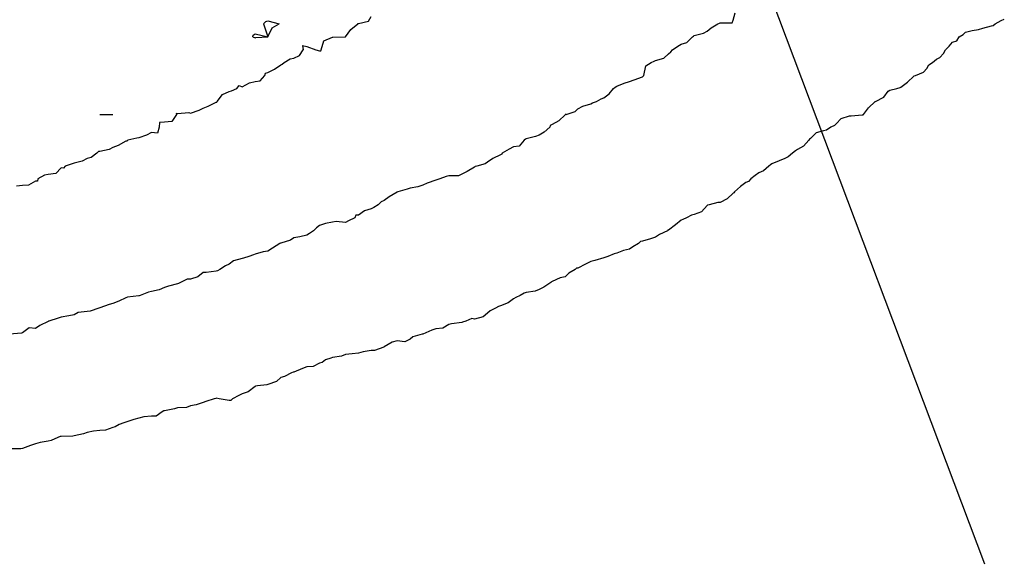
# Model space of a CAD drawing. Header units: inches. Extents: x 158323 to 160611, y 432808 to 437248.
# Tile 106 of 228: x 159478 to 159516, y 436768 to 436789. Entities that reach past the tile are written whole.
import ezdxf

# ---------------------------------------------------------------- set-up
doc = ezdxf.new("R2010")
doc.units = ezdxf.units.IN
doc.header["$MEASUREMENT"] = 0
doc.linetypes.add('CENTER', pattern=[0])
for name, color, linetype, lineweight in [('Hoogtelijn-bestaand 6.00 M', 7, 'Continuous', 15), ('Hoogtelijn-bestaand 7.00 M', 7, 'Continuous', 15), ('Hoogtelijn-bestaand 8.00 M', 7, 'Continuous', 15), ('Profielen', 3, 'Continuous', 60)]:
    doc.layers.add(name, color=color, linetype=linetype, lineweight=lineweight)

msp = doc.modelspace()

# ---------------------------------------------------------------- linework, layer by layer
at = {"layer": 'Hoogtelijn-bestaand 6.00 M', "color": 252, "linetype": 'Continuous', "lineweight": 25}
for p, q in [((159515.821, 436788.68, 6), (159515.89, 436788.75, 6)), ((159515.89, 436788.75, 6), (159516.126, 436788.874, 6)), ((159516.126, 436788.874, 6), (159516.25, 436788.926, 6)), ((159514.509, 436788.25, 6), (159514.66, 436788.34, 6)), ((159514.66, 436788.34, 6), (159514.75, 436788.423, 6)), ((159514.75, 436788.423, 6), (159515.01, 436788.49, 6)), ((159515.01, 436788.49, 6), (159515.25, 436788.535, 6)), ((159515.25, 436788.535, 6), (159515.423, 436788.577, 6)), ((159515.423, 436788.577, 6), (159515.75, 436788.677, 6)), ((159515.75, 436788.677, 6), (159515.821, 436788.68, 6)), ((159514.119, 436787.881, 6), (159514.25, 436788.042, 6)), ((159514.119, 436787.881, 6), (159514.25, 436788.042, 6)), ((159514.25, 436788.042, 6), (159514.411, 436788.089, 6)), ((159514.25, 436788.042, 6), (159514.411, 436788.089, 6)), ((159514.411, 436788.089, 6), (159514.509, 436788.25, 6)), ((159514.411, 436788.089, 6), (159514.509, 436788.25, 6)), ((159513.75, 436787.452, 6), (159513.903, 436787.597, 6)), ((159513.75, 436787.452, 6), (159513.903, 436787.597, 6)), ((159513.903, 436787.597, 6), (159513.974, 436787.75, 6)), ((159513.903, 436787.597, 6), (159513.974, 436787.75, 6)), ((159513.974, 436787.75, 6), (159514.119, 436787.881, 6)), ((159513.974, 436787.75, 6), (159514.119, 436787.881, 6)), ((159513.333, 436787.167, 6), (159513.469, 436787.25, 6)), ((159513.333, 436787.167, 6), (159513.469, 436787.25, 6)), ((159513.469, 436787.25, 6), (159513.622, 436787.378, 6)), ((159513.469, 436787.25, 6), (159513.622, 436787.378, 6)), ((159513.622, 436787.378, 6), (159513.75, 436787.452, 6)), ((159513.622, 436787.378, 6), (159513.75, 436787.452, 6)), ((159512.81, 436786.75, 6), (159513.123, 436786.877, 6)), ((159512.81, 436786.75, 6), (159513.123, 436786.877, 6)), ((159513.123, 436786.877, 6), (159513.25, 436787.025, 6)), ((159513.123, 436786.877, 6), (159513.25, 436787.025, 6)), ((159513.25, 436787.025, 6), (159513.333, 436787.167, 6)), ((159513.25, 436787.025, 6), (159513.333, 436787.167, 6)), ((159512.25, 436786.295, 6), (159512.5, 436786.5, 6)), ((159512.25, 436786.295, 6), (159512.5, 436786.5, 6)), ((159512.5, 436786.5, 6), (159512.75, 436786.726, 6)), ((159512.5, 436786.5, 6), (159512.75, 436786.726, 6)), ((159512.75, 436786.726, 6), (159512.766, 436786.734, 6)), ((159512.75, 436786.726, 6), (159512.766, 436786.734, 6)), ((159512.766, 436786.734, 6), (159512.81, 436786.75, 6)), ((159512.766, 436786.734, 6), (159512.81, 436786.75, 6)), ((159511.589, 436785.911, 6), (159511.75, 436786.142, 6)), ((159511.589, 436785.911, 6), (159511.75, 436786.142, 6)), ((159511.75, 436786.142, 6), (159511.814, 436786.186, 6)), ((159511.75, 436786.142, 6), (159511.814, 436786.186, 6)), ((159511.814, 436786.186, 6), (159512.092, 436786.25, 6)), ((159511.814, 436786.186, 6), (159512.092, 436786.25, 6)), ((159512.092, 436786.25, 6), (159512.218, 436786.283, 6)), ((159512.092, 436786.25, 6), (159512.218, 436786.283, 6)), ((159512.218, 436786.283, 6), (159512.25, 436786.295, 6)), ((159512.218, 436786.283, 6), (159512.25, 436786.295, 6)), ((159510.993, 436785.507, 6), (159511.25, 436785.741, 6)), ((159510.993, 436785.507, 6), (159511.25, 436785.741, 6)), ((159511.25, 436785.741, 6), (159511.254, 436785.746, 6)), ((159511.25, 436785.741, 6), (159511.254, 436785.746, 6)), ((159511.254, 436785.746, 6), (159511.26, 436785.75, 6)), ((159511.254, 436785.746, 6), (159511.26, 436785.75, 6)), ((159511.26, 436785.75, 6), (159511.589, 436785.911, 6)), ((159511.26, 436785.75, 6), (159511.589, 436785.911, 6)), ((159510.805, 436785.25, 6), (159510.993, 436785.507, 6)), ((159510.805, 436785.25, 6), (159510.993, 436785.507, 6))]:
    msp.add_line(p, q, dxfattribs=at)
msp.add_polyline3d([(159510.805, 436785.25, 6), (159510.777, 436785.223, 6), (159510.75, 436785.219, 6), (159510.323, 436785.177, 6), (159510.25, 436785.177, 6), (159509.922, 436785.078, 6), (159509.75, 436784.902, 6), (159509.676, 436784.824, 6), (159509.539, 436784.75, 6), (159509.367, 436784.633, 6), (159509.25, 436784.615, 6), (159508.963, 436784.537, 6), (159508.75, 436784.321, 6), (159508.712, 436784.288, 6), (159508.679, 436784.25, 6), (159508.481, 436784.019, 6), (159508.25, 436783.891, 6), (159508.163, 436783.837, 6), (159508.05, 436783.75, 6), (159507.89, 436783.61, 6), (159507.75, 436783.536, 6), (159507.542, 436783.458, 6), (159507.25, 436783.335, 6), (159507.202, 436783.298, 6), (159507.131, 436783.25, 6), (159506.936, 436783.064, 6), (159506.75, 436782.989, 6), (159506.613, 436782.887, 6), (159506.436, 436782.75, 6), (159506.344, 436782.656, 6), (159506.25, 436782.613, 6), (159506.037, 436782.463, 6), (159505.808, 436782.25, 6), (159505.784, 436782.216, 6), (159505.75, 436782.198, 6), (159505.522, 436781.978, 6), (159505.25, 436781.846, 6), (159505.158, 436781.842, 6), (159504.827, 436781.75, 6), (159504.765, 436781.735, 6), (159504.75, 436781.725, 6), (159504.525, 436781.475, 6), (159504.25, 436781.381, 6), (159504.146, 436781.354, 6), (159503.95, 436781.25, 6), (159503.813, 436781.187, 6), (159503.75, 436781.154, 6), (159503.522, 436780.978, 6), (159503.25, 436780.772, 6), (159503.232, 436780.768, 6), (159503.21, 436780.75, 6), (159502.901, 436780.599, 6), (159502.75, 436780.502, 6), (159502.56, 436780.44, 6), (159502.25, 436780.347, 6), (159502.164, 436780.336, 6), (159502.093, 436780.25, 6), (159501.878, 436780.122, 6), (159501.75, 436780.033, 6), (159501.518, 436779.982, 6), (159501.25, 436779.879, 6), (159501.15, 436779.85, 6), (159500.899, 436779.75, 6), (159500.785, 436779.716, 6), (159500.75, 436779.701, 6), (159500.408, 436779.592, 6), (159500.25, 436779.556, 6), (159500.04, 436779.46, 6), (159499.75, 436779.307, 6), (159499.696, 436779.304, 6), (159499.645, 436779.25, 6), (159499.393, 436779.107, 6), (159499.25, 436778.965, 6), (159499.067, 436778.933, 6), (159498.75, 436778.786, 6), (159498.731, 436778.769, 6), (159498.696, 436778.75, 6), (159498.433, 436778.567, 6), (159498.25, 436778.48, 6), (159498.092, 436778.408, 6), (159497.75, 436778.358, 6), (159497.662, 436778.338, 6), (159497.517, 436778.25, 6), (159497.339, 436778.161, 6), (159497.25, 436778.114, 6), (159497.045, 436777.955, 6), (159496.75, 436777.839, 6), (159496.677, 436777.823, 6), (159496.561, 436777.75, 6), (159496.348, 436777.652, 6), (159496.25, 436777.562, 6), (159496.085, 436777.415, 6), (159495.75, 436777.332, 6), (159495.645, 436777.355, 6), (159495.406, 436777.25, 6), (159495.286, 436777.214, 6), (159495.25, 436777.195, 6), (159494.854, 436777.146, 6), (159494.75, 436777.122, 6), (159494.513, 436776.987, 6), (159494.25, 436776.952, 6), (159494.1, 436776.9, 6), (159493.75, 436776.755, 6), (159493.746, 436776.754, 6), (159493.725, 436776.75, 6), (159493.359, 436776.641, 6), (159493.25, 436776.56, 6), (159493.051, 436776.449, 6), (159492.75, 436776.489, 6), (159492.563, 436776.437, 6), (159492.25, 436776.257, 6), (159492.246, 436776.254, 6), (159492.231, 436776.25, 6), (159491.879, 436776.121, 6), (159491.75, 436776.113, 6), (159491.439, 436776.061, 6), (159491.25, 436776.018, 6), (159491.013, 436775.987, 6), (159490.75, 436775.957, 6), (159490.599, 436775.901, 6), (159490.25, 436775.851, 6), (159490.179, 436775.821, 6), (159489.981, 436775.75, 6), (159489.846, 436775.654, 6), (159489.75, 436775.628, 6), (159489.498, 436775.502, 6), (159489.25, 436775.481, 6), (159489.084, 436775.416, 6), (159488.75, 436775.28, 6), (159488.723, 436775.277, 6), (159488.659, 436775.25, 6), (159488.388, 436775.112, 6), (159488.25, 436775.077, 6), (159488.084, 436774.916, 6), (159487.75, 436774.802, 6), (159487.707, 436774.793, 6), (159487.35, 436774.75, 6), (159487.268, 436774.732, 6), (159487.25, 436774.728, 6), (159486.979, 436774.521, 6), (159486.75, 436774.442, 6), (159486.622, 436774.378, 6), (159486.385, 436774.25, 6), (159486.311, 436774.189, 6), (159486.25, 436774.183, 6), (159485.868, 436774.25, 6), (159485.75, 436774.268, 6), (159485.734, 436774.266, 6), (159485.667, 436774.25, 6), (159485.349, 436774.151, 6), (159485.25, 436774.109, 6), (159484.979, 436774.021, 6), (159484.75, 436773.981, 6), (159484.593, 436773.907, 6), (159484.25, 436773.895, 6), (159484.138, 436773.862, 6), (159483.75, 436773.786, 6), (159483.722, 436773.778, 6), (159483.66, 436773.75, 6), (159483.424, 436773.576, 6), (159483.25, 436773.579, 6), (159482.948, 436773.552, 6), (159482.75, 436773.503, 6), (159482.557, 436773.443, 6), (159482.25, 436773.346, 6), (159482.175, 436773.325, 6), (159481.994, 436773.25, 6), (159481.832, 436773.168, 6), (159481.75, 436773.138, 6), (159481.466, 436773.034, 6), (159481.25, 436773.023, 6), (159480.996, 436773.004, 6), (159480.75, 436772.948, 6), (159480.606, 436772.894, 6), (159480.25, 436772.811, 6), (159480.195, 436772.805, 6), (159479.75, 436772.794, 6), (159479.711, 436772.789, 6), (159479.619, 436772.75, 6), (159479.359, 436772.641, 6), (159479.25, 436772.617, 6), (159478.937, 436772.563, 6), (159478.75, 436772.513, 6), (159478.562, 436772.438, 6), (159478.25, 436772.325, 6), (159478.187, 436772.313, 6), (159477.75, 436772.317, 6)], dxfattribs=at)
at = {"layer": 'Hoogtelijn-bestaand 7.00 M', "color": 252, "linetype": 'Continuous', "lineweight": 25}
for p, q in [((159505.75, 436788.896, 7), (159505.828, 436789.172, 7)), ((159504.904, 436788.596, 7), (159505.167, 436788.75, 7)), ((159505.167, 436788.75, 7), (159505.221, 436788.779, 7)), ((159505.221, 436788.779, 7), (159505.25, 436788.791, 7)), ((159505.25, 436788.791, 7), (159505.714, 436788.786, 7)), ((159505.714, 436788.786, 7), (159505.75, 436788.896, 7)), ((159504.25, 436788.296, 7), (159504.609, 436788.391, 7)), ((159504.609, 436788.391, 7), (159504.75, 436788.468, 7)), ((159504.75, 436788.468, 7), (159504.904, 436788.596, 7)), ((159503.612, 436787.888, 7), (159503.75, 436787.96, 7)), ((159503.612, 436787.888, 7), (159503.75, 436787.96, 7)), ((159503.75, 436787.96, 7), (159503.968, 436788.032, 7)), ((159503.75, 436787.96, 7), (159503.968, 436788.032, 7)), ((159503.968, 436788.032, 7), (159504.185, 436788.25, 7)), ((159503.968, 436788.032, 7), (159504.185, 436788.25, 7)), ((159504.185, 436788.25, 7), (159504.221, 436788.279, 7)), ((159504.221, 436788.279, 7), (159504.25, 436788.296, 7)), ((159503.073, 436787.428, 7), (159503.25, 436787.596, 7)), ((159503.073, 436787.428, 7), (159503.25, 436787.596, 7)), ((159503.25, 436787.596, 7), (159503.339, 436787.661, 7)), ((159503.25, 436787.596, 7), (159503.339, 436787.661, 7)), ((159503.339, 436787.661, 7), (159503.402, 436787.75, 7)), ((159503.339, 436787.661, 7), (159503.402, 436787.75, 7)), ((159503.402, 436787.75, 7), (159503.612, 436787.888, 7)), ((159503.402, 436787.75, 7), (159503.612, 436787.888, 7)), ((159502.38, 436787.12, 7), (159502.587, 436787.25, 7)), ((159502.38, 436787.12, 7), (159502.587, 436787.25, 7)), ((159502.587, 436787.25, 7), (159502.698, 436787.302, 7)), ((159502.587, 436787.25, 7), (159502.698, 436787.302, 7)), ((159502.698, 436787.302, 7), (159502.75, 436787.334, 7)), ((159502.698, 436787.302, 7), (159502.75, 436787.334, 7)), ((159502.75, 436787.334, 7), (159503.073, 436787.428, 7)), ((159502.75, 436787.334, 7), (159503.073, 436787.428, 7)), ((159502.294, 436786.75, 7), (159502.38, 436787.12, 7)), ((159502.294, 436786.75, 7), (159502.38, 436787.12, 7)), ((159501.25, 436786.338, 7), (159501.542, 436786.458, 7)), ((159501.25, 436786.338, 7), (159501.542, 436786.458, 7)), ((159501.542, 436786.458, 7), (159501.75, 436786.514, 7)), ((159501.542, 436786.458, 7), (159501.75, 436786.514, 7)), ((159501.75, 436786.514, 7), (159501.922, 436786.578, 7)), ((159501.75, 436786.514, 7), (159501.922, 436786.578, 7)), ((159501.922, 436786.578, 7), (159502.25, 436786.705, 7)), ((159501.922, 436786.578, 7), (159502.25, 436786.705, 7)), ((159502.25, 436786.705, 7), (159502.274, 436786.726, 7)), ((159502.25, 436786.705, 7), (159502.274, 436786.726, 7)), ((159502.274, 436786.726, 7), (159502.294, 436786.75, 7)), ((159502.274, 436786.726, 7), (159502.294, 436786.75, 7)), ((159500.75, 436785.889, 7), (159500.961, 436786.039, 7)), ((159500.75, 436785.889, 7), (159500.961, 436786.039, 7)), ((159500.961, 436786.039, 7), (159501.129, 436786.25, 7)), ((159500.961, 436786.039, 7), (159501.129, 436786.25, 7)), ((159501.129, 436786.25, 7), (159501.195, 436786.305, 7)), ((159501.129, 436786.25, 7), (159501.195, 436786.305, 7)), ((159501.195, 436786.305, 7), (159501.25, 436786.338, 7)), ((159501.195, 436786.305, 7), (159501.25, 436786.338, 7)), ((159500.25, 436785.65, 7), (159500.31, 436785.69, 7)), ((159500.25, 436785.65, 7), (159500.31, 436785.69, 7)), ((159500.31, 436785.69, 7), (159500.467, 436785.75, 7)), ((159500.31, 436785.69, 7), (159500.467, 436785.75, 7)), ((159500.467, 436785.75, 7), (159500.651, 436785.849, 7)), ((159500.467, 436785.75, 7), (159500.651, 436785.849, 7)), ((159500.651, 436785.849, 7), (159500.75, 436785.889, 7)), ((159500.651, 436785.849, 7), (159500.75, 436785.889, 7)), ((159499.287, 436785.25, 7), (159499.645, 436785.355, 7)), ((159499.287, 436785.25, 7), (159499.645, 436785.355, 7)), ((159499.645, 436785.355, 7), (159499.75, 436785.469, 7)), ((159499.645, 436785.355, 7), (159499.75, 436785.469, 7)), ((159499.75, 436785.469, 7), (159499.94, 436785.56, 7)), ((159499.75, 436785.469, 7), (159499.94, 436785.56, 7)), ((159499.94, 436785.56, 7), (159500.25, 436785.65, 7)), ((159499.94, 436785.56, 7), (159500.25, 436785.65, 7))]:
    msp.add_line(p, q, dxfattribs=at)
msp.add_polyline3d([(159499.287, 436785.25, 7), (159499.259, 436785.241, 7), (159499.25, 436785.231, 7), (159499.007, 436784.993, 7), (159498.75, 436784.854, 7), (159498.679, 436784.821, 7), (159498.657, 436784.75, 7), (159498.442, 436784.558, 7), (159498.25, 436784.442, 7), (159498.104, 436784.396, 7), (159497.75, 436784.304, 7), (159497.714, 436784.286, 7), (159497.672, 436784.25, 7), (159497.477, 436784.023, 7), (159497.25, 436783.987, 7), (159497.092, 436783.908, 7), (159496.821, 436783.75, 7), (159496.797, 436783.704, 7), (159496.75, 436783.687, 7), (159496.46, 436783.54, 7), (159496.25, 436783.398, 7), (159496.161, 436783.34, 7), (159495.837, 436783.25, 7), (159495.768, 436783.232, 7), (159495.75, 436783.211, 7), (159495.464, 436783.037, 7), (159495.25, 436782.932, 7), (159495.123, 436782.877, 7), (159494.75, 436782.877, 7), (159494.654, 436782.846, 7), (159494.405, 436782.75, 7), (159494.283, 436782.717, 7), (159494.25, 436782.705, 7), (159493.909, 436782.591, 7), (159493.75, 436782.509, 7), (159493.553, 436782.448, 7), (159493.25, 436782.391, 7), (159493.144, 436782.356, 7), (159492.784, 436782.25, 7), (159492.758, 436782.242, 7), (159492.75, 436782.24, 7), (159492.441, 436782.059, 7), (159492.25, 436781.92, 7), (159492.129, 436781.871, 7), (159492.012, 436781.75, 7), (159491.851, 436781.649, 7), (159491.75, 436781.59, 7), (159491.483, 436781.517, 7), (159491.25, 436781.349, 7), (159491.151, 436781.349, 7), (159491.116, 436781.25, 7), (159490.869, 436781.132, 7), (159490.75, 436781.062, 7), (159490.392, 436781.108, 7), (159490.25, 436781.077, 7), (159489.976, 436781.024, 7), (159489.75, 436780.95, 7), (159489.636, 436780.864, 7), (159489.513, 436780.75, 7), (159489.362, 436780.638, 7), (159489.25, 436780.583, 7), (159488.983, 436780.517, 7), (159488.75, 436780.472, 7), (159488.619, 436780.381, 7), (159488.25, 436780.27, 7), (159488.231, 436780.269, 7), (159488.211, 436780.25, 7), (159487.924, 436780.077, 7), (159487.75, 436779.953, 7), (159487.567, 436779.933, 7), (159487.25, 436779.837, 7), (159487.187, 436779.813, 7), (159487.008, 436779.75, 7), (159486.811, 436779.69, 7), (159486.75, 436779.68, 7), (159486.412, 436779.588, 7), (159486.25, 436779.453, 7), (159486.106, 436779.394, 7), (159485.894, 436779.25, 7), (159485.796, 436779.204, 7), (159485.75, 436779.186, 7), (159485.361, 436779.14, 7), (159485.25, 436779.135, 7), (159485.035, 436778.966, 7), (159484.75, 436778.87, 7), (159484.628, 436778.872, 7), (159484.37, 436778.75, 7), (159484.292, 436778.708, 7), (159484.25, 436778.695, 7), (159483.9, 436778.601, 7), (159483.75, 436778.558, 7), (159483.535, 436778.465, 7), (159483.25, 436778.404, 7), (159483.126, 436778.374, 7), (159482.8, 436778.25, 7), (159482.765, 436778.235, 7), (159482.75, 436778.235, 7), (159482.32, 436778.18, 7), (159482.25, 436778.156, 7), (159481.979, 436778.021, 7), (159481.75, 436777.933, 7), (159481.607, 436777.893, 7), (159481.25, 436777.763, 7), (159481.238, 436777.762, 7), (159481.207, 436777.75, 7), (159480.864, 436777.636, 7), (159480.75, 436777.623, 7), (159480.412, 436777.588, 7), (159480.25, 436777.503, 7), (159480.039, 436777.461, 7), (159479.75, 436777.4, 7), (159479.633, 436777.367, 7), (159479.268, 436777.25, 7), (159479.254, 436777.246, 7), (159479.25, 436777.245, 7), (159478.92, 436777.081, 7), (159478.75, 436776.973, 7), (159478.508, 436776.992, 7), (159478.25, 436776.805, 7), (159478.217, 436776.783, 7), (159477.75, 436776.75, 7)], dxfattribs=at)
at = {"layer": 'Hoogtelijn-bestaand 8.00 M', "color": 252, "linetype": 'Continuous', "lineweight": 25}
for p, q in [((159487.574, 436788.75, 8), (159487.666, 436788.834, 8)), ((159487.574, 436788.75, 8), (159487.75, 436788.25, 8)), ((159487.666, 436788.834, 8), (159487.75, 436788.864, 8)), ((159487.75, 436788.864, 8), (159488.183, 436788.75, 8)), ((159487.909, 436788.591, 8), (159488.183, 436788.75, 8)), ((159490.965, 436788.535, 8), (159491.229, 436788.75, 8)), ((159491.229, 436788.75, 8), (159491.236, 436788.764, 8)), ((159491.236, 436788.764, 8), (159491.25, 436788.758, 8)), ((159491.25, 436788.758, 8), (159491.644, 436788.856, 8)), ((159491.644, 436788.856, 8), (159491.75, 436789.032, 8)), ((159487.183, 436788.317, 8), (159487.25, 436788.363, 8)), ((159487.25, 436788.363, 8), (159487.75, 436788.25, 8)), ((159487.75, 436788.25, 8), (159487.909, 436788.591, 8)), ((159490.755, 436788.25, 8), (159490.965, 436788.535, 8)), ((159487.162, 436788.25, 8), (159487.183, 436788.317, 8)), ((159487.162, 436788.25, 8), (159487.25, 436788.208, 8)), ((159487.162, 436788.25, 8), (159487.25, 436788.208, 8)), ((159487.25, 436788.208, 8), (159487.279, 436788.222, 8)), ((159487.25, 436788.208, 8), (159487.279, 436788.222, 8)), ((159487.279, 436788.222, 8), (159487.75, 436788.25, 8)), ((159487.279, 436788.222, 8), (159487.75, 436788.25, 8)), ((159489.807, 436787.75, 8), (159489.911, 436788.089, 8)), ((159489.807, 436787.75, 8), (159489.911, 436788.089, 8)), ((159489.911, 436788.089, 8), (159490.25, 436788.228, 8)), ((159489.911, 436788.089, 8), (159490.25, 436788.228, 8)), ((159490.25, 436788.228, 8), (159490.266, 436788.234, 8)), ((159490.25, 436788.228, 8), (159490.266, 436788.234, 8)), ((159490.266, 436788.234, 8), (159490.75, 436788.246, 8)), ((159490.266, 436788.234, 8), (159490.75, 436788.246, 8)), ((159490.75, 436788.246, 8), (159490.754, 436788.246, 8)), ((159490.75, 436788.246, 8), (159490.754, 436788.246, 8)), ((159490.754, 436788.246, 8), (159490.755, 436788.25, 8)), ((159490.754, 436788.246, 8), (159490.755, 436788.25, 8)), ((159488.977, 436787.523, 8), (159489.112, 436787.75, 8)), ((159488.977, 436787.523, 8), (159489.112, 436787.75, 8)), ((159489.087, 436787.913, 8), (159489.25, 436787.878, 8)), ((159489.087, 436787.913, 8), (159489.25, 436787.878, 8)), ((159489.087, 436787.913, 8), (159489.112, 436787.75, 8)), ((159489.087, 436787.913, 8), (159489.112, 436787.75, 8)), ((159489.25, 436787.878, 8), (159489.605, 436787.75, 8)), ((159489.25, 436787.878, 8), (159489.605, 436787.75, 8)), ((159489.605, 436787.75, 8), (159489.75, 436787.7, 8)), ((159489.605, 436787.75, 8), (159489.75, 436787.7, 8)), ((159489.75, 436787.7, 8), (159489.798, 436787.702, 8)), ((159489.75, 436787.7, 8), (159489.798, 436787.702, 8)), ((159489.798, 436787.702, 8), (159489.807, 436787.75, 8)), ((159489.798, 436787.702, 8), (159489.807, 436787.75, 8)), ((159488.25, 436787.169, 8), (159488.307, 436787.193, 8)), ((159488.25, 436787.169, 8), (159488.307, 436787.193, 8)), ((159488.307, 436787.193, 8), (159488.375, 436787.25, 8)), ((159488.307, 436787.193, 8), (159488.375, 436787.25, 8)), ((159488.375, 436787.25, 8), (159488.609, 436787.391, 8)), ((159488.375, 436787.25, 8), (159488.609, 436787.391, 8)), ((159488.609, 436787.391, 8), (159488.75, 436787.427, 8)), ((159488.609, 436787.391, 8), (159488.75, 436787.427, 8)), ((159488.75, 436787.427, 8), (159488.977, 436787.523, 8)), ((159488.75, 436787.427, 8), (159488.977, 436787.523, 8)), ((159487.632, 436786.75, 8), (159487.662, 436786.838, 8)), ((159487.632, 436786.75, 8), (159487.662, 436786.838, 8)), ((159487.662, 436786.838, 8), (159487.75, 436786.864, 8)), ((159487.662, 436786.838, 8), (159487.75, 436786.864, 8)), ((159487.75, 436786.864, 8), (159488.007, 436786.993, 8)), ((159487.75, 436786.864, 8), (159488.007, 436786.993, 8)), ((159488.007, 436786.993, 8), (159488.25, 436787.169, 8)), ((159488.007, 436786.993, 8), (159488.25, 436787.169, 8)), ((159486.75, 436786.313, 8), (159487.036, 436786.464, 8)), ((159486.75, 436786.313, 8), (159487.036, 436786.464, 8)), ((159487.036, 436786.464, 8), (159487.25, 436786.516, 8)), ((159487.036, 436786.464, 8), (159487.25, 436786.516, 8)), ((159487.25, 436786.516, 8), (159487.451, 436786.549, 8)), ((159487.25, 436786.516, 8), (159487.451, 436786.549, 8)), ((159487.451, 436786.549, 8), (159487.632, 436786.75, 8)), ((159487.451, 436786.549, 8), (159487.632, 436786.75, 8)), ((159485.987, 436786.013, 8), (159486.25, 436786.136, 8)), ((159485.987, 436786.013, 8), (159486.25, 436786.136, 8)), ((159486.25, 436786.136, 8), (159486.338, 436786.162, 8)), ((159486.25, 436786.136, 8), (159486.338, 436786.162, 8)), ((159486.338, 436786.162, 8), (159486.542, 436786.25, 8)), ((159486.338, 436786.162, 8), (159486.542, 436786.25, 8)), ((159486.542, 436786.25, 8), (159486.64, 436786.36, 8)), ((159486.542, 436786.25, 8), (159486.64, 436786.36, 8)), ((159486.64, 436786.36, 8), (159486.75, 436786.313, 8)), ((159486.64, 436786.36, 8), (159486.75, 436786.313, 8)), ((159485.44, 436785.56, 8), (159485.75, 436785.724, 8)), ((159485.44, 436785.56, 8), (159485.75, 436785.724, 8)), ((159485.75, 436785.724, 8), (159485.773, 436785.727, 8)), ((159485.75, 436785.724, 8), (159485.773, 436785.727, 8)), ((159485.773, 436785.727, 8), (159485.783, 436785.75, 8)), ((159485.773, 436785.727, 8), (159485.783, 436785.75, 8)), ((159485.783, 436785.75, 8), (159485.987, 436786.013, 8)), ((159485.783, 436785.75, 8), (159485.987, 436786.013, 8)), ((159484.203, 436785.297, 8), (159484.25, 436785.283, 8)), ((159484.203, 436785.297, 8), (159484.213, 436785.25, 8)), ((159484.203, 436785.297, 8), (159484.213, 436785.25, 8)), ((159484.203, 436785.297, 8), (159484.25, 436785.283, 8)), ((159484.25, 436785.283, 8), (159484.683, 436785.317, 8)), ((159484.25, 436785.283, 8), (159484.683, 436785.317, 8)), ((159484.683, 436785.317, 8), (159484.75, 436785.295, 8)), ((159484.683, 436785.317, 8), (159484.75, 436785.295, 8)), ((159484.75, 436785.295, 8), (159485.087, 436785.413, 8)), ((159484.75, 436785.295, 8), (159485.087, 436785.413, 8)), ((159485.087, 436785.413, 8), (159485.25, 436785.495, 8)), ((159485.087, 436785.413, 8), (159485.25, 436785.495, 8)), ((159485.25, 436785.495, 8), (159485.44, 436785.56, 8)), ((159485.25, 436785.495, 8), (159485.44, 436785.56, 8)), ((159481.25, 436785.25, 8), (159481.75, 436785.25, 8)), ((159481.25, 436785.25, 8), (159481.75, 436785.25, 8)), ((159481.25, 436785.25, 8), (159481.75, 436785.25, 8))]:
    msp.add_line(p, q, dxfattribs=at)
msp.add_polyline3d([(159484.213, 436785.25, 8), (159484.029, 436784.971, 8), (159483.75, 436784.944, 8), (159483.56, 436784.94, 8), (159483.539, 436784.75, 8), (159483.477, 436784.523, 8), (159483.25, 436784.542, 8), (159483.054, 436784.446, 8), (159482.75, 436784.337, 8), (159482.675, 436784.325, 8), (159482.333, 436784.25, 8), (159482.284, 436784.216, 8), (159482.25, 436784.214, 8), (159481.956, 436784.044, 8), (159481.75, 436783.972, 8), (159481.605, 436783.895, 8), (159481.25, 436783.814, 8), (159481.188, 436783.812, 8), (159481.123, 436783.75, 8), (159480.914, 436783.586, 8), (159480.75, 436783.539, 8), (159480.563, 436783.437, 8), (159480.25, 436783.358, 8), (159480.169, 436783.332, 8), (159479.907, 436783.25, 8), (159479.832, 436783.168, 8), (159479.75, 436783.18, 8), (159479.54, 436782.96, 8), (159479.25, 436782.928, 8), (159479.103, 436782.897, 8), (159478.844, 436782.75, 8), (159478.833, 436782.667, 8), (159478.75, 436782.669, 8), (159478.485, 436782.515, 8), (159478.25, 436782.495, 8), (159478.023, 436782.477, 8)], dxfattribs=at)
at = {"layer": 'Profielen', "color": 4, "linetype": 'CENTER', "lineweight": 25, "ltscale": 5}
msp.add_line((159515.499, 436767.85, 5.419), (159425.555, 437006.372, 5.419), dxfattribs=at)
msp.add_line((159515.499, 436767.85, 5.419), (159425.555, 437006.372, 5.419), dxfattribs=at)

doc.saveas('drawing.dxf')
